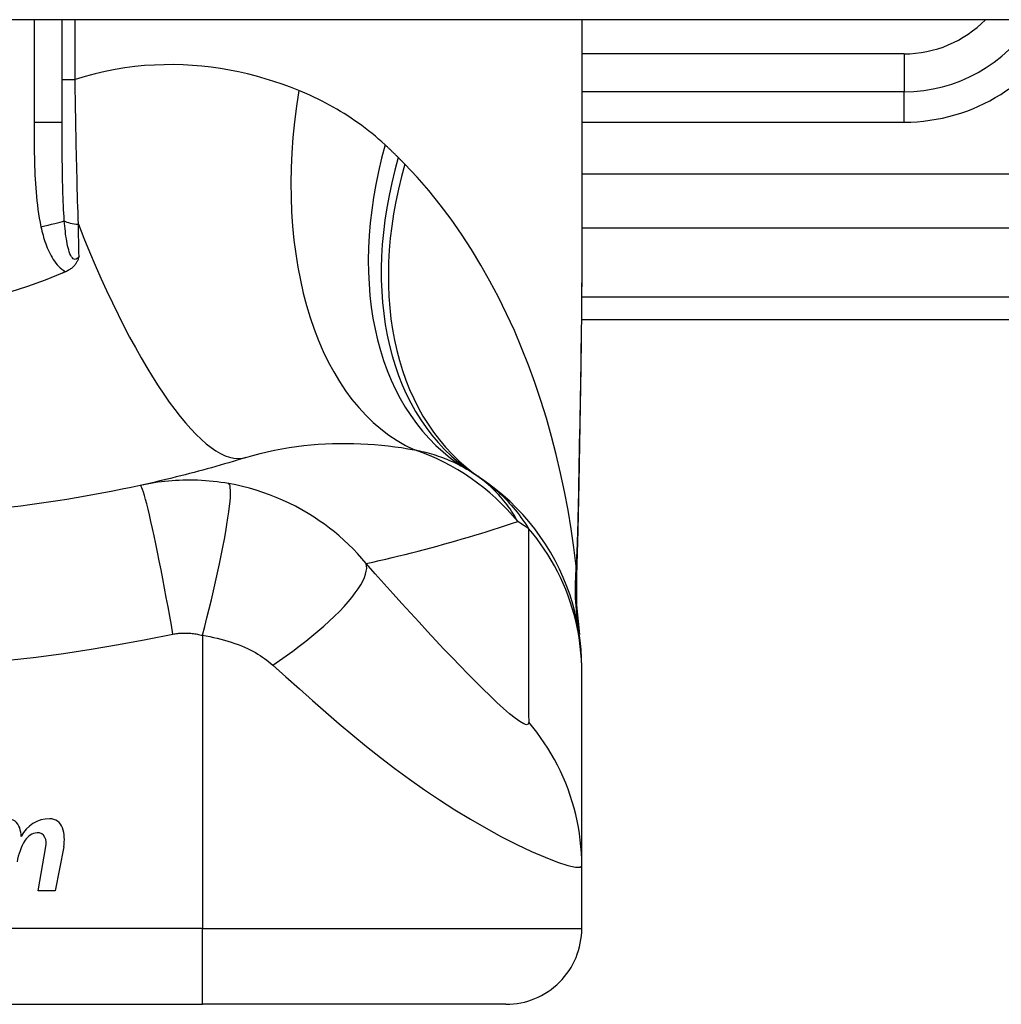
# Model space of a CAD drawing. Header units: inches. Extents: x 12 to 399, y 35 to 190.
# Tile 179 of 256: x 49.803 to 50.313, y 186.534 to 187.045. Entities that reach past the tile are written whole.
import ezdxf

# ---------------------------------------------------------------- set-up
doc = ezdxf.new("R2010")
doc.units = ezdxf.units.IN
doc.header["$MEASUREMENT"] = 0
doc.layers.add('Visible Edges(ANSI)', color=7, linetype='Continuous', lineweight=25)
doc.layers.add('Visible Tangent Edges(ANSI)', color=7, linetype='Continuous', lineweight=25)

msp = doc.modelspace()

# ---------------------------------------------------------------- linework, layer by layer
at = {"layer": 'Visible Edges(ANSI)'}
for p, q in [((53.86231792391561, 187.0446935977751), (12.25731792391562, 187.0446935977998)), ((49.82549115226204, 186.9912982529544), (49.82549115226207, 187.0446935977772)), ((50.09517619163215, 187.0446935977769), (50.09517619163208, 186.922745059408)), ((50.26249902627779, 187.0072841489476), (50.09517619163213, 187.0072841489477)), ((50.09498827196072, 186.8891739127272), (50.45934941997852, 186.889173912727)), ((50.09517619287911, 186.706144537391), (50.09517619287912, 186.7085659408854)), ((50.09517619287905, 186.6057188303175), (50.09517619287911, 186.706144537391)), ((49.81303810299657, 186.5927140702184), (49.81709362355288, 186.6157140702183)), ((49.82628012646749, 186.6155662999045), (49.82183810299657, 186.5927140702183)), ((50.09517619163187, 186.5731817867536), (50.09517619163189, 186.6057188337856)), ((49.82183810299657, 186.5927140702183), (49.81303810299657, 186.5927140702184)), ((49.52431004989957, 186.5338117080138), (49.89832579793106, 186.5338117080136)), ((50.05580611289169, 186.5338117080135), (49.89832579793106, 186.5338117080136))]:
    msp.add_line(p, q, dxfattribs=at)
at = {"layer": 'Visible Edges(ANSI)', "flags": 128}
for points in [[(49.83424936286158, 186.921853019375), (49.83413055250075, 186.9214703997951), (49.83400430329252, 186.9210901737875), (49.83386974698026, 186.920712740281), (49.83372554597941, 186.9203376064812), (49.83356940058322, 186.9199625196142), (49.83339980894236, 186.9195878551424), (49.8332153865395, 186.91921410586), (49.83301467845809, 186.9188417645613), (49.83279625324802, 186.9184712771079), (49.83255867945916, 186.9181031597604), (49.83230052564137, 186.9177378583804), (49.83202036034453, 186.9173758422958), (49.83171675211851, 186.9170176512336), (49.83138826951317, 186.9166637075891), (49.83103939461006, 186.9163200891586), (49.83067496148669, 186.9159914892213), (49.83029567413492, 186.9156778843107), (49.82990221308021, 186.915379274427), (49.82949523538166, 186.9150956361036), (49.8290754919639, 186.914826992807), (49.82864361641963, 186.9145732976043), (49.82820033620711, 186.9143345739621), (49.8277463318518, 186.9141107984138), (49.8272822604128, 186.913901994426)], [(50.09517619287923, 186.9227450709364), (50.09503274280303, 186.8937316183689), (50.09467195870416, 186.8642307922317), (50.09419819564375, 186.8343431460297), (50.09371582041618, 186.8041692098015)], [(49.8254911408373, 186.9131402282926), (49.81660460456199, 186.9095755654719), (49.80756844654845, 186.9063040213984), (49.79838989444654, 186.9033287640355)], [(49.8272822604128, 186.913901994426), (49.82720777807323, 186.9138700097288), (49.82713327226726, 186.913838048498), (49.82705876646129, 186.9138061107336), (49.82698423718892, 186.9137741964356), (49.82690970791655, 186.913742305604), (49.8268351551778, 186.9137104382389), (49.82676057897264, 186.9136785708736), (49.82668600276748, 186.9136467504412), (49.82661142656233, 186.9136149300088), (49.82653682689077, 186.9135831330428), (49.82646220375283, 186.9135513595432), (49.82638758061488, 186.91351960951), (49.82631295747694, 186.9134878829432), (49.82623831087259, 186.9134561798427), (49.82616364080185, 186.9134245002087), (49.82608897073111, 186.9133928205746), (49.82601427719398, 186.913361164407), (49.82593958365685, 186.9133295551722), (49.82586486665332, 186.9132979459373), (49.82579014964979, 186.9132663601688), (49.82571543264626, 186.9132347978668), (49.82564066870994, 186.9132032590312), (49.82556592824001, 186.9131717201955), (49.8254911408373, 186.9131402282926)], [(49.92081839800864, 186.8175013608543), (49.91861356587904, 186.8168208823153), (49.91640209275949, 186.816146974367), (49.91418397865, 186.8154796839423), (49.91195922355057, 186.8148190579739), (49.90972780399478, 186.8141650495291), (49.90748974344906, 186.8135177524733), (49.90524501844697, 186.8128771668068), (49.90299365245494, 186.8122433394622), (49.90073559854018, 186.8116162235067), (49.89847090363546, 186.8109959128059), (49.896199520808, 186.8103824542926), (49.8939214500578, 186.8097757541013), (49.89163669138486, 186.809175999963), (49.88934522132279, 186.8085830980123), (49.88704706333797, 186.8079971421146), (49.88474217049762, 186.8074181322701), (49.88243056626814, 186.8068461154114), (49.88011222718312, 186.8062810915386), (49.87778712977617, 186.8057231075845), (49.8754552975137, 186.8051722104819), (49.87311673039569, 186.8046284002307), (49.87077138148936, 186.8040917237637), (49.86841925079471, 186.8035621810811), (49.86606036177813, 186.8030398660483)], [(50.09517619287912, 186.7085659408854), (50.09508483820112, 186.7132104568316), (50.09480758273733, 186.7178898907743), (50.09434024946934, 186.7225933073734), (50.09367944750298, 186.7273094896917), (50.09282267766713, 186.7320267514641), (50.09176836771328, 186.7367329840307), (50.09051595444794, 186.7414159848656), (50.08906582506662, 186.746063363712), (50.08741944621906, 186.7506626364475), (50.0855793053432, 186.7552015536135), (50.08354889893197, 186.7596678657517), (50.0813327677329, 186.7640497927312), (50.07893642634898, 186.7683357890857), (50.07636628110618, 186.7725149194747), (50.07362967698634, 186.7765767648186), (50.0707347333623, 186.7805116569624), (50.06769027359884, 186.784310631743), (50.06450582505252, 186.7879655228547), (50.06119140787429, 186.7914691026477), (50.05775753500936, 186.7948149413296), (50.05421504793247, 186.797997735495), (50.05057505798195, 186.8010128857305), (50.04684880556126, 186.8038569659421), (50.0430476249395, 186.8065273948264)], [(50.09371582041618, 186.8041692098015), (50.09321502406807, 186.7798643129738), (50.09237419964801, 186.7560653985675)], [(49.86606036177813, 186.8030398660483), (49.86133357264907, 186.8020192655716), (49.85660246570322, 186.8010324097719), (49.85185584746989, 186.8000768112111), (49.8471005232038, 186.7991538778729), (49.84233682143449, 186.7982634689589), (49.83756509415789, 186.7974056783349), (49.83278571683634, 186.7965804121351), (49.82799913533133, 186.7957876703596), (49.82320572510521, 186.7950274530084), (49.81840576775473, 186.7942997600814), (49.81359954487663, 186.7936044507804), (49.80878729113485, 186.792941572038), (49.80396931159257, 186.7923110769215), (49.79914579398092, 186.7917129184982)], [(50.09237419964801, 186.7560653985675), (50.09242251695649, 186.7408895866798), (50.09391648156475, 186.7257700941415)]]:
    msp.add_lwpolyline(points, dxfattribs=at)
at = {"layer": 'Visible Edges(ANSI)'}
for centre, radius, start, end in [((50.26249902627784, 187.0860243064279), 0.0787401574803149, 269.9999999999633, 328.3384884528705), ((49.97401914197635, 186.7106010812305), 0.1181102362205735, 56.47918401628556, 58.69993221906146), ((49.71131792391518, 186.3140159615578), 0.59381149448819, 56.03787205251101, 56.4791840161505), ((49.79698178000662, 186.6233394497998), 0.0067565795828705, 16.99279734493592, 89.47764635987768), ((49.78508162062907, 186.6197028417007), 0.019199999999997, 3.616895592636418, 16.99279734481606), ((49.8189515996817, 186.6137247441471), 0.0163712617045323, 89.67879642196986, 153.9507817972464), ((49.81900413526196, 186.6230958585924), 0.0069999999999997, 18.47479057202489, 89.67879642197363), ((49.80743288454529, 186.6192298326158), 0.019200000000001, 348.9999999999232, 18.47479057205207), ((49.81333638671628, 186.6144420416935), 0.0084000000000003, 96.1026824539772, 147.6083346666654), ((49.8128686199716, 186.6188171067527), 0.0040000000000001, 23.54874513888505, 96.1026824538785), ((49.80901839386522, 186.6171390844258), 0.0082000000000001, 349.9922013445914, 23.54874513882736), ((49.8326917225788, 186.6027714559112), 0.0310000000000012, 148.5584146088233, 170.8256547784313), ((50.05580611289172, 186.5731817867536), 0.0393700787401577, 269.9999999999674, 0)]:
    msp.add_arc(centre, radius, start, end, dxfattribs=at)
at = {"layer": 'Visible Tangent Edges(ANSI)'}
for p, q in [((49.81091358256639, 187.0446935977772), (49.81091358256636, 186.9912982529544)), ((49.83223327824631, 187.0137384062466), (49.83223327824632, 187.0446935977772)), ((50.26249902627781, 187.0269691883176), (50.09517619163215, 187.0269691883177)), ((50.26249902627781, 187.0269691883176), (50.26249902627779, 187.0072841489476)), ((49.82549115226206, 187.0137384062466), (49.83223327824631, 187.0137384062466)), ((50.26249902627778, 186.9915361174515), (50.2624990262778, 187.0072841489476)), ((49.82549115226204, 186.9912982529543), (49.81091358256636, 186.9912982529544)), ((50.09517619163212, 186.9915361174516), (50.26249902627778, 186.9915361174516)), ((50.68526857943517, 186.9645366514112), (50.09517619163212, 186.9645366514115)), ((50.09517619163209, 186.9366978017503), (50.63923572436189, 186.93669780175)), ((50.45934941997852, 186.9007051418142), (50.09509064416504, 186.9007051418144)), ((49.89832579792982, 186.725260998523), (49.89832579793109, 186.5731817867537)), ((49.89832579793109, 186.5731817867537), (49.52431004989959, 186.573181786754)), ((49.89832579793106, 186.5338117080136), (49.89832579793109, 186.5731817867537)), ((49.89832579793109, 186.5731817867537), (50.09517619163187, 186.5731817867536))]:
    msp.add_line(p, q, dxfattribs=at)
at = {"layer": 'Visible Tangent Edges(ANSI)', "flags": 128}
for points in [[(49.94833164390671, 187.0079301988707), (49.94404029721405, 187.0096077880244), (49.93968629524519, 187.0111930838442), (49.9352718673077, 187.012681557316), (49.93079924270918, 187.0140686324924), (49.9262706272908, 187.0153497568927), (49.92168829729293, 187.0165203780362), (49.91705445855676, 187.0175759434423), (49.91237131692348, 187.0185119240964), (49.90764112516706, 187.0193237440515), (49.90286611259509, 187.0200068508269), (49.89804803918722, 187.0205575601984), (49.89318803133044, 187.0209721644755), (49.88828726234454, 187.0212461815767), (49.88334692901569, 187.0213751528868), (49.87836820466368, 187.0213546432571), (49.87335228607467, 187.0211801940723), (49.86830034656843, 187.0208473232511), (49.86321358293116, 187.0203515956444), (49.85809316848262, 187.0196885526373), (49.85294579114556, 187.0188537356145), (49.8477803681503, 187.0178439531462), (49.84260262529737, 187.0166565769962), (49.83741833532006, 187.0152889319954), (49.8322332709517, 187.0137384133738)], [(49.83390759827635, 186.9385973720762), (49.83380983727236, 186.9415941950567), (49.8337145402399, 186.9446075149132), (49.83362170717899, 186.9476366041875), (49.8335313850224, 186.9506806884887), (49.83344357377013, 186.9537390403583), (49.83335822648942, 186.9568109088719), (49.8332754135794, 186.959895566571), (49.83319508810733, 186.9629922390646), (49.83311729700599, 186.9661001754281), (49.83304196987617, 186.9692187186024), (49.83296913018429, 186.9723475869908), (49.83289868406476, 186.9754865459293), (49.83283065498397, 186.9786353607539), (49.83276499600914, 186.9817938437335), (49.83270168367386, 186.9849617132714), (49.83264067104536, 186.9881387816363), (49.83258193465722, 186.9913242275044), (49.83252549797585, 186.9945161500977), (49.83247131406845, 186.9977133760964), (49.83241935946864, 187.0009147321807), (49.83236958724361, 187.0041190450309), (49.83232202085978, 187.0073251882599), (49.83227658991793, 187.0105320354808), (49.8322332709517, 187.0137384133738)], [(49.99312901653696, 186.97972178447), (49.99145069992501, 186.9812417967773), (49.98975457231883, 186.9827309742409), (49.98804084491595, 186.9841893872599), (49.98630975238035, 186.9856171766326), (49.98456145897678, 186.9870144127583), (49.98279622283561, 186.9883812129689), (49.98101418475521, 186.9897176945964), (49.9792156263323, 186.9910239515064), (49.97740073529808, 186.9923000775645), (49.97556998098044, 186.9935460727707), (49.97372352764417, 186.9947621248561), (49.97186142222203, 186.9959484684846), (49.96998375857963, 186.9971052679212), (49.96809060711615, 186.9982327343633), (49.96618206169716, 186.9993311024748), (49.96425821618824, 187.0004005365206), (49.96231907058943, 187.0014412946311), (49.96036464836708, 187.0024534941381), (49.95839523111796, 187.0034372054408), (49.95641105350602, 187.0043924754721), (49.9544123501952, 187.0053193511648), (49.95239937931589, 187.0062179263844), (49.95037237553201, 187.0070881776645), (49.94833164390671, 187.0079301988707)], [(49.81091358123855, 186.9912982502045), (49.8109149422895, 186.9890380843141), (49.81091954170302, 186.9867777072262), (49.8109282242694, 186.9845171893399), (49.81094183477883, 186.9822566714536), (49.81096135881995, 186.9799961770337), (49.81098801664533, 186.9777357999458), (49.81102284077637, 186.975475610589), (49.81106695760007, 186.9732157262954), (49.8111213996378, 186.9709562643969), (49.81118766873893, 186.9686972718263), (49.81126754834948, 186.9664386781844), (49.81136277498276, 186.964180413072), (49.81147508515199, 186.9619223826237), (49.8116062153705, 186.9596645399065), (49.81175794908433, 186.9574067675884), (49.81193188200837, 186.9551491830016), (49.81212956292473, 186.9528930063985), (49.8123543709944, 186.9506394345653), (49.81260973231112, 186.9483896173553), (49.81289911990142, 186.9461446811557), (49.81322605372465, 186.9439057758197), (49.81359395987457, 186.9416740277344), (49.8140063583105, 186.9394506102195), (49.81446672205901, 186.9372366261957)], [(49.82661478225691, 186.9403736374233), (49.82646922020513, 186.9423247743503), (49.82633879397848, 186.9442982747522), (49.8262224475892, 186.9462928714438), (49.82611905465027, 186.9483072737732), (49.82602753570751, 186.9503402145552), (49.82594678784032, 186.9523904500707), (49.8258757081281, 186.9544566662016), (49.82581317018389, 186.9565375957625), (49.82575816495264, 186.9586319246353), (49.82571019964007, 186.9607381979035), (49.82566871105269, 186.9628560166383), (49.82563320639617, 186.9649851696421), (49.82560309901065, 186.9671253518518), (49.8255778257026, 186.96927635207), (49.82555687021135, 186.9714378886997), (49.82553966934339, 186.9736097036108), (49.82552570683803, 186.9757914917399), (49.8255147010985, 186.9779826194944), (49.82550627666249, 186.980182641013), (49.82550008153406, 186.9823910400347), (49.82549578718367, 186.9846073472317), (49.82549304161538, 186.9868310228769), (49.82549158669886, 186.9890615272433), (49.82549114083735, 186.9912982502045)], [(49.99994109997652, 186.9731791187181), (49.999662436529, 186.9734578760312), (49.99938332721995, 186.9737360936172), (49.9991037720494, 186.9740138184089), (49.99882374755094, 186.9742910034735), (49.99854330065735, 186.974567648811), (49.99826238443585, 186.9748438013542), (49.99798102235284, 186.9751193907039), (49.9976992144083, 186.9753944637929), (49.99741693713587, 186.9756689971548), (49.9971342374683, 186.9759429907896), (49.99685106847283, 186.9762164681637), (49.99656745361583, 186.9764893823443), (49.99628336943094, 186.9767617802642), (49.99599886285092, 186.9770336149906), (49.99571391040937, 186.9773049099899), (49.99542848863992, 186.9775756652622), (49.99514262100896, 186.9778458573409), (49.99485630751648, 186.9781155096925), (49.99456954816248, 186.978384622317), (49.99428234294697, 186.978653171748), (49.99399469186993, 186.9789211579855), (49.99370657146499, 186.9791885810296), (49.99341802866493, 186.9794554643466), (49.99312901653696, 186.97972178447)], [(50.00328855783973, 186.9697964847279), (50.00315010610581, 186.969937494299), (50.00301158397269, 186.9700784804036), (50.00287296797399, 186.9702194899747), (50.00273428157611, 186.9703604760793), (50.00259547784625, 186.9705014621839), (50.00245658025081, 186.9706424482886), (50.00231761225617, 186.9707834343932), (50.00217852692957, 186.9709243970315), (50.00203937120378, 186.9710653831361), (50.0019001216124, 186.9712063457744), (50.00176077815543, 186.9713472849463), (50.00162134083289, 186.9714882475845), (50.00148183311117, 186.9716291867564), (50.00134220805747, 186.9717701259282), (50.00120251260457, 186.9719110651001), (50.0010627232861, 186.9720519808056), (50.00092281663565, 186.972192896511), (50.000782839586, 186.9723338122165), (50.00064279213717, 186.9724747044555), (50.00050262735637, 186.9726155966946), (50.00036236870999, 186.9727564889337), (50.00022203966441, 186.9728973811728), (50.00008161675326, 186.9730382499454), (49.99994109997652, 186.9731791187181)], [(50.09225637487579, 186.7611296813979), (50.09106396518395, 186.7708550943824), (50.08966359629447, 186.7805613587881), (50.08805401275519, 186.7902389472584), (50.08623392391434, 186.7998784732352), (50.08420206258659, 186.8094704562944), (50.08195717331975, 186.819005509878), (50.07949795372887, 186.8284741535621), (50.07682316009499, 186.8378669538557), (50.0739317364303, 186.8471742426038), (50.0708237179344, 186.8563849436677), (50.06749748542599, 186.8654894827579), (50.06395110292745, 186.8744786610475), (50.06018262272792, 186.8833432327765), (50.05619012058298, 186.892073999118), (50.0519716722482, 186.9006616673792), (50.04752531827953, 186.9090970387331), (50.04284573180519, 186.9173752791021), (50.03792461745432, 186.9254916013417), (50.0327611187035, 186.9334285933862), (50.02735460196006, 186.9411684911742), (50.02170443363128, 186.948693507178), (50.01581016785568, 186.9559856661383), (50.00967162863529, 186.963026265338), (50.00328855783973, 186.9697964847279)], [(49.81446672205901, 186.9372366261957), (49.81471696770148, 186.9361314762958), (49.81498288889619, 186.9350254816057), (49.81526528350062, 186.9339201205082), (49.81556494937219, 186.9328169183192), (49.81588268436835, 186.9317173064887), (49.81621938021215, 186.9306228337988), (49.81657567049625, 186.9295348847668), (49.81695268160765, 186.9284548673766), (49.81735186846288, 186.9273842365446), (49.81777463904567, 186.9263245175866), (49.81822242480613, 186.9252771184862), (49.81869663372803, 186.9242435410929), (49.81919874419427, 186.9232252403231), (49.81973039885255, 186.9222240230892), (49.82029434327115, 186.9212420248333), (49.82089367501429, 186.920281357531), (49.82153146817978, 186.9193441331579), (49.82221173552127, 186.9184319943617), (49.82293823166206, 186.9175498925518), (49.82371151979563, 186.9167068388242), (49.82453195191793, 186.9159119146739), (49.82539969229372, 186.9151739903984), (49.82631511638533, 186.9145018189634), (49.8272822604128, 186.913901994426)], [(49.83424936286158, 186.921853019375), (49.83377602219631, 186.9212421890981), (49.83328200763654, 186.9207691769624), (49.83277471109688, 186.9204553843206), (49.83226145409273, 186.9203221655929), (49.8317512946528, 186.9203887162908), (49.83125598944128, 186.9206504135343), (49.83078335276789, 186.9210881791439), (49.8303409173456, 186.9216826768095), (49.82993225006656, 186.922413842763), (49.82955441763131, 186.923260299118), (49.8292072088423, 186.9242011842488), (49.82889027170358, 186.9252149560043), (49.82860151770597, 186.9262849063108), (49.82833726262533, 186.9274054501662), (49.82809464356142, 186.9285710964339), (49.82787114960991, 186.9297764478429), (49.82766525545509, 186.9310172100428), (49.82747567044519, 186.9322895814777), (49.82730101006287, 186.9335897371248), (49.82713996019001, 186.9349138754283), (49.82699155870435, 186.9362583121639), (49.82685507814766, 186.9376191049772), (49.82672972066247, 186.9389922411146), (49.82661478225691, 186.9403736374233)], [(49.83424936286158, 186.921853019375), (49.8342354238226, 186.9225414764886), (49.83422148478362, 186.9232308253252), (49.83420747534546, 186.9239210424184), (49.8341934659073, 186.9246121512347), (49.83417943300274, 186.9253041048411), (49.8341653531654, 186.9259969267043), (49.83415124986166, 186.9266905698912), (49.83413712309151, 186.9273850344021), (49.83412297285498, 186.9280802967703), (49.83410879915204, 186.9287763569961), (49.83409460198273, 186.9294732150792), (49.83408035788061, 186.930170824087), (49.83406611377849, 186.9308692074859), (49.83405182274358, 186.9315683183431), (49.83403750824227, 186.9322681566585), (49.83402317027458, 186.9329687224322), (49.83400880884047, 186.9336699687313), (49.83399442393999, 186.9343719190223), (49.8339800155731, 186.9350745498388), (49.83396558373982, 186.9357778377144), (49.83395112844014, 186.936481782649), (49.83393664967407, 186.9371863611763), (49.83392212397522, 186.9378915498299), (49.83390759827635, 186.9385973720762)], [(50.09517622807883, 186.9227450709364), (50.09517099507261, 186.9179719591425), (50.09515587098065, 186.9131840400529), (50.09513153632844, 186.9083815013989), (50.09509863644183, 186.9035646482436), (50.09505781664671, 186.898733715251), (50.09500969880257, 186.8938890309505), (50.09495492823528, 186.8890308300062), (50.09489412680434, 186.8841593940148), (50.0948279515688, 186.8792750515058), (50.09475702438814, 186.8743784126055), (50.0946818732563, 186.869470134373), (50.09460306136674, 186.8645506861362), (50.09452108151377, 186.8596203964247), (50.0944364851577, 186.8546796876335), (50.09434980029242, 186.8497289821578), (50.09426155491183, 186.8447686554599), (50.09417226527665, 186.8397989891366), (50.09408238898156, 186.8348197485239), (50.09399234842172, 186.8298310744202), (50.09390254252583, 186.8248332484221), (50.09381337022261, 186.8198266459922), (50.09372525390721, 186.8148114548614), (50.09363859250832, 186.8097880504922), (50.09355379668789, 186.8047566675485)], [(49.92081839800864, 186.8175013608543), (49.92450825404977, 186.8185962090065), (49.92822695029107, 186.8195989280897), (49.93196953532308, 186.8205099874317), (49.93573091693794, 186.8213297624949), (49.93950553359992, 186.8220593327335), (49.94328782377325, 186.8227001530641), (49.94707220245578, 186.823253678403), (49.95085296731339, 186.8237212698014), (49.95462089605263, 186.8241048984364), (49.95837202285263, 186.8244071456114), (49.96210512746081, 186.8246306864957), (49.96581898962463, 186.8247781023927), (49.9695123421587, 186.8248521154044), (49.97318394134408, 186.824855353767), (49.97683259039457, 186.8247904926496), (49.98045706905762, 186.824660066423), (49.98405596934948, 186.8244661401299), (49.98762687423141, 186.8242112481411), (49.99116739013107, 186.8238980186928), (49.99467498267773, 186.8235290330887), (49.99814725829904, 186.8231069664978), (50.00158172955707, 186.8226344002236), (50.00497593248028, 186.8221139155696), (50.00832745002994, 186.8215481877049)], [(50.00832745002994, 186.8215481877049), (50.00962711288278, 186.8212799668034), (50.01091232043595, 186.8209988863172), (50.01218286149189, 186.8207050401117), (50.01343858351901, 186.8203983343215), (50.01467934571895, 186.8200788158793), (50.01590504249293, 186.8197463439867), (50.01711555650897, 186.8194010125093), (50.01831075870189, 186.8190427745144), (50.0194906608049, 186.8186715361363), (50.02065535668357, 186.8182872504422), (50.02180486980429, 186.817889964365), (50.02293925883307, 186.8174794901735), (50.02405855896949, 186.8170558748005), (50.02516282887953, 186.8166190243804), (50.026252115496, 186.8161688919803), (50.02732641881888, 186.8157054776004), (50.02838560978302, 186.8152287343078), (50.02942972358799, 186.8147388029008), (50.03045877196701, 186.814235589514), (50.03147282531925, 186.81371914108), (50.0324719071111, 186.813189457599), (50.03345606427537, 186.8126466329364), (50.03442534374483, 186.8120905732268), (50.0353797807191, 186.8115213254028)], [(49.91206493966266, 186.803965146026), (49.90998980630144, 186.8043144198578), (49.90792288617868, 186.8046248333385), (49.90587931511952, 186.8048957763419), (49.90385468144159, 186.8051285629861), (49.90183619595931, 186.8053248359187), (49.89981099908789, 186.8054861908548), (49.89777226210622, 186.8056138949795), (49.89578031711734, 186.8057051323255), (49.89383629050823, 186.805761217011), (49.89191749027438, 186.8057851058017), (49.8900126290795, 186.8057783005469), (49.88812419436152, 186.8057412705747), (49.88625439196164, 186.8056748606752), (49.88439536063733, 186.805579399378), (49.88253550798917, 186.8054544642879), (49.88067779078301, 186.8053002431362), (49.87882692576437, 186.8051171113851), (49.87698295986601, 186.8049053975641), (49.87514532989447, 186.8046650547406), (49.8733142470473, 186.8043963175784), (49.87148992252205, 186.8040992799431), (49.86967266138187, 186.8037740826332), (49.86786293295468, 186.8034209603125), (49.86606036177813, 186.8030398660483)], [(49.89832578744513, 186.7252610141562), (49.89948683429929, 186.729756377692), (49.90064586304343, 186.7343405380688), (49.90179562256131, 186.738990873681), (49.902928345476, 186.7436822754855), (49.90403588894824, 186.7483870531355), (49.90510987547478, 186.7530754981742), (49.90614188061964, 186.7577162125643), (49.90712357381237, 186.7622769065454), (49.9080469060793, 186.7667248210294), (49.90890432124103, 186.7710275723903), (49.90968899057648, 186.7751538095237), (49.91039488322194, 186.7790741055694), (49.91101702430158, 186.7827614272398), (49.91155151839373, 186.786191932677), (49.91199569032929, 186.7893452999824), (49.91234808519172, 186.792205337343), (49.91260851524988, 186.7947600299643), (49.91277794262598, 186.7970017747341), (49.91285852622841, 186.7989272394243), (49.91285334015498, 186.8005372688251), (49.91276639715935, 186.8018365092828), (49.91260241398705, 186.8028330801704), (49.91236667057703, 186.8035380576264), (49.91206493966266, 186.803965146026)], [(49.9833090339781, 186.7625346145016), (49.98108418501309, 186.7651368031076), (49.97881005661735, 186.7676476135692), (49.97648883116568, 186.7700692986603), (49.9741219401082, 186.7724042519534), (49.97171008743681, 186.7746550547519), (49.96925390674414, 186.7768241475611), (49.96675363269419, 186.7789142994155), (49.96420659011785, 186.7809284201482), (49.9616096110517, 186.7828695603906), (49.95895952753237, 186.7847407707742), (49.9562017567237, 186.7865780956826), (49.9531579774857, 186.7884833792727), (49.94986810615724, 186.7904051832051), (49.94656312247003, 186.7921981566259), (49.94326970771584, 186.7938546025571), (49.93992797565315, 186.7954086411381), (49.9365340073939, 186.7968619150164), (49.93310556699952, 186.7982066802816), (49.92964814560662, 186.7994418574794), (49.92616066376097, 186.8005685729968), (49.92265058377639, 186.8015850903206), (49.91912675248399, 186.8024901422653), (49.91559710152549, 186.8032831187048), (49.91206493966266, 186.803965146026)], [(50.06193874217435, 186.7842721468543), (50.06133210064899, 186.7853761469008), (50.06070161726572, 186.7864764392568), (50.06004656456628, 186.7875726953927), (50.059366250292, 186.7886645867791), (50.05865997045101, 186.7897518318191), (50.05792698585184, 186.7908341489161), (50.05716661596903, 186.7919112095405), (50.05637814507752, 186.7929827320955), (50.05556085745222, 186.7940483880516), (50.0547140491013, 186.7951078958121), (50.05383700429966, 186.7961609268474), (50.05292903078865, 186.7972071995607), (50.0519893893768, 186.7982464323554), (50.05101739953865, 186.7992782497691), (50.05001207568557, 186.8003023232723), (50.04897209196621, 186.8013179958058), (50.04789611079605, 186.8023246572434), (50.04678280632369, 186.8033216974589), (50.04563084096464, 186.8043085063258), (50.0444388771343, 186.805284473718), (50.04320557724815, 186.8062489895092), (50.04192960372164, 186.8072014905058), (50.04060963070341, 186.8081413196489), (50.03924433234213, 186.8090678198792)], [(50.0430476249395, 186.8065273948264), (50.04410517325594, 186.8058014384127), (50.04515911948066, 186.805050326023), (50.04620949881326, 186.8042735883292), (50.04725636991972, 186.8034708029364), (50.04829975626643, 186.802641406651), (50.04933971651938, 186.8017849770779), (50.05037628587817, 186.8009009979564), (50.05140995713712, 186.7999887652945), (50.05244152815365, 186.7990470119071), (50.0534709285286, 186.7980747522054), (50.05449809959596, 186.7970710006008), (50.05552297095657, 186.7960348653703), (50.05654546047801, 186.7949653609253), (50.05756549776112, 186.7938614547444), (50.0585830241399, 186.7927223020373), (50.05959794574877, 186.7915468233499), (50.06061021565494, 186.7903341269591), (50.06161972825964, 186.7890832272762), (50.06262641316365, 186.7877929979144), (50.06363000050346, 186.7864617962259), (50.06463017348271, 186.7850881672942), (50.06562661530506, 186.7836705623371), (50.06661903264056, 186.7822075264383), (50.06760708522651, 186.7806976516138)], [(50.09355379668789, 186.8047566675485), (50.09352222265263, 186.802906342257), (50.09348901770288, 186.8010584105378), (50.09345414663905, 186.7992128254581), (50.09341758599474, 186.7973696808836), (50.09337927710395, 186.795529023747), (50.0933391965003, 186.793690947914), (50.09329728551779, 186.7918554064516), (50.09325349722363, 186.7900224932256), (50.09320778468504, 186.7881923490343), (50.09316011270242, 186.7863649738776), (50.09311043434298, 186.7845406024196), (50.09305867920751, 186.7827192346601), (50.09300481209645, 186.780900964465), (50.09294877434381, 186.7790859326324), (50.09289050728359, 186.7772740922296), (50.09282996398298, 186.7754656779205), (50.09276707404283, 186.7736606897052), (50.09270180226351, 186.7718592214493), (50.09263406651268, 186.7700614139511), (50.09256380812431, 186.7682673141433), (50.09249098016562, 186.7664769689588), (50.09241551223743, 186.7646905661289), (50.09233733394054, 186.7629081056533), (50.09225637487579, 186.7611296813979)], [(50.09371582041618, 186.8041692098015), (50.09371587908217, 186.8041940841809), (50.09371532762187, 186.8042189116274), (50.09371416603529, 186.8042436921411), (50.09371239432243, 186.8042684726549), (50.09371002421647, 186.8042932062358), (50.09370704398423, 186.804317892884), (50.09370346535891, 186.8043425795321), (50.0936993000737, 186.8043672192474), (50.09369452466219, 186.80439181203), (50.093689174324, 186.8044164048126), (50.09368322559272, 186.8044409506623), (50.09367669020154, 186.8044654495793), (50.09366957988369, 186.8044899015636), (50.09366188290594, 186.8045143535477), (50.09365362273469, 186.8045387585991), (50.09364477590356, 186.8045631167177), (50.09363536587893, 186.8045874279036), (50.09362539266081, 186.8046117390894), (50.0936148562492, 186.8046359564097), (50.09360375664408, 186.8046601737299), (50.09359209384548, 186.8046843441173), (50.09357987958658, 186.8047085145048), (50.09356711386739, 186.8047325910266), (50.09355379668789, 186.8047566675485)], [(49.8829943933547, 186.7259237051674), (49.88217236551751, 186.7305571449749), (49.88132236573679, 186.7352788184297), (49.88044800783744, 186.7400638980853), (49.87955356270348, 186.7448845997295), (49.87864393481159, 186.7497102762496), (49.87772459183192, 186.7545080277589), (49.87680151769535, 186.7592432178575), (49.8758810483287, 186.7638801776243), (49.87496975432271, 186.7683828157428), (49.87407441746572, 186.7727156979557), (49.87320170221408, 186.7768447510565), (49.87235810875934, 186.7807382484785), (49.87154978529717, 186.7843674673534), (49.87078236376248, 186.7877073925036), (49.87006086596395, 186.7907374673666), (49.86938953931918, 186.7934418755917), (49.86877185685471, 186.7958096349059), (49.86821037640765, 186.7978349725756), (49.86770683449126, 186.7995168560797), (49.86726205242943, 186.8008589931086), (49.86687607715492, 186.8018692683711), (49.86654815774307, 186.8025592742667), (49.86627690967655, 186.8029437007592), (49.86606036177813, 186.8030398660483)], [(49.9833090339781, 186.7625346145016), (49.98670412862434, 186.7632940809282), (49.99008863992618, 186.7640665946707), (49.99346263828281, 186.7648520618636), (49.9968261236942, 186.7656504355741), (50.00017911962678, 186.7664617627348), (50.00352169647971, 186.7672859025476), (50.006853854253, 186.7681228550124), (50.01017566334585, 186.7689725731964), (50.01348712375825, 186.7698350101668), (50.01678828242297, 186.7707101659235), (50.02007916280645, 186.7715978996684), (50.02335982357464, 186.772498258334), (50.02663027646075, 186.7734111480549), (50.02989056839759, 186.7743365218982), (50.03314069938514, 186.775274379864), (50.03638071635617, 186.7762247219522), (50.03961061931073, 186.7771874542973), (50.04283044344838, 186.7781625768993), (50.04604020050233, 186.779150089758), (50.04923990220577, 186.780149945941), (50.05242959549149, 186.7811620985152), (50.0556092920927, 186.7821865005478), (50.05877899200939, 186.7832231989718), (50.06193874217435, 186.7842721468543)], [(50.06760708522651, 186.7806976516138), (50.06760708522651, 186.7764978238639), (50.0676070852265, 186.7722987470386), (50.0676070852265, 186.7681166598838), (50.06760708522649, 186.7639351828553), (50.06760708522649, 186.7597494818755), (50.06760708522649, 186.7555627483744), (50.06760708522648, 186.7513769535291), (50.06760708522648, 186.7471917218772), (50.06760708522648, 186.7430062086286), (50.06760708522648, 186.7388205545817), (50.06760708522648, 186.7346349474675), (50.06760708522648, 186.7304493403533), (50.06760708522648, 186.7262637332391), (50.06760708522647, 186.722078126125), (50.06760708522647, 186.7178926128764), (50.06760708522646, 186.7137071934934), (50.06760708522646, 186.7095213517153), (50.06760708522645, 186.7053351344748), (50.06760708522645, 186.701149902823), (50.06760708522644, 186.6969648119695), (50.06760708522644, 186.6927753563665), (50.06760708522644, 186.6885808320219), (50.06759167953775, 186.6844118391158), (50.06763943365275, 186.6801845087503)], [(50.09517619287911, 186.706144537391), (50.09512809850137, 186.7094573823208), (50.0949829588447, 186.7127828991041), (50.09473968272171, 186.7161169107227), (50.09439736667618, 186.7194553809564), (50.09395538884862, 186.7227939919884), (50.09341335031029, 186.7261285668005), (50.09277111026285, 186.7294546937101), (50.09202879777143, 186.7327680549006), (50.09118677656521, 186.736064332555), (50.09024569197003, 186.7393391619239), (50.08920642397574, 186.7425882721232), (50.08807014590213, 186.745807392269), (50.08683825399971, 186.7489923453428), (50.0855124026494, 186.7521390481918), (50.08409448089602, 186.7552435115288), (50.08258661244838, 186.7583018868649), (50.08099114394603, 186.7613104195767), (50.07931062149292, 186.7642655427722), (50.07754779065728, 186.7671638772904), (50.07570558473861, 186.7700022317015), (50.07378710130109, 186.7727774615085), (50.07179557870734, 186.7754868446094), (50.06973440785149, 186.7781277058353), (50.06760708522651, 186.7806976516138)], [(49.93478890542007, 186.7098525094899), (49.93827084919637, 186.7122076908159), (49.94173915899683, 186.7146280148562), (49.94517691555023, 186.7171054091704), (49.94856647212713, 186.7196306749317), (49.95188961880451, 186.7221936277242), (49.95512784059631, 186.7247833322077), (49.95826262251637, 186.7273878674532), (49.96127573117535, 186.7299948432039), (49.96414951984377, 186.7325914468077), (49.96686728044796, 186.7351644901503), (49.96941352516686, 186.7377009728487), (49.97177424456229, 186.7401878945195), (49.97393723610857, 186.7426127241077), (49.97589224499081, 186.7449636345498), (49.97763108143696, 186.7472294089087), (49.97914790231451, 186.7494000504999), (49.98043907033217, 186.7514665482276), (49.98150322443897, 186.7534211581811), (49.98234130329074, 186.7552574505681), (49.98295624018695, 186.7569703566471), (49.98335303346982, 186.7585562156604), (49.98353834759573, 186.7600126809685), (49.98352048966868, 186.7613387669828), (49.9833090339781, 186.7625346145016)], [(50.06763943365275, 186.6801845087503), (50.06738876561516, 186.6791415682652), (50.06651465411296, 186.6788539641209), (50.06504237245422, 186.6793189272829), (50.06302482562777, 186.6804888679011), (50.06054522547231, 186.6822809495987), (50.05769089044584, 186.6845965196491), (50.0545363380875, 186.6873453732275), (50.05114349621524, 186.6904492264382), (50.04756471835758, 186.6938403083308), (50.04383518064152, 186.6974703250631), (50.03998323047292, 186.7012994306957), (50.03602731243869, 186.705300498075), (50.03198276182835, 186.7094509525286), (50.02785948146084, 186.7137358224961), (50.02366543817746, 186.7181428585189), (50.01940533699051, 186.722664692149), (50.01508175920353, 186.7272972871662), (50.01069891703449, 186.7320349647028), (50.00626480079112, 186.7368689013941), (50.00178659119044, 186.7417912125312), (49.99725682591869, 186.7468112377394), (49.99265903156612, 186.7519499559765), (49.98798478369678, 186.7572196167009), (49.9833090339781, 186.7625346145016)], [(50.09235342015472, 186.7581539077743), (50.0923492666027, 186.758221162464), (50.09234513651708, 186.7582938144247), (50.09234102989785, 186.7583718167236), (50.09233694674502, 186.7584551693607), (50.09233287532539, 186.7585437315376), (50.09232881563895, 186.7586374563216), (50.09232479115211, 186.758736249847), (50.09232076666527, 186.7588401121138), (50.09231675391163, 186.7589489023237), (50.09231275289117, 186.7590625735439), (50.09230876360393, 186.7591810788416), (50.09230477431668, 186.759304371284), (50.09230078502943, 186.7594323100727), (50.09229680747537, 186.7595649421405), (50.09229281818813, 186.7597020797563), (50.09228881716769, 186.75984372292), (50.09228481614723, 186.7599898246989), (50.09228080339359, 186.7601402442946), (50.09227677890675, 186.7602949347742), (50.09227273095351, 186.7604538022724), (50.09226867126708, 186.760616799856), (50.09226459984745, 186.7607838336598), (50.09226049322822, 186.760954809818), (50.09225637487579, 186.7611296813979)], [(50.09237373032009, 186.7560653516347), (50.09237743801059, 186.7561527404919), (50.09238075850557, 186.756240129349), (50.09238366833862, 186.7563274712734), (50.09238619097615, 186.756414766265), (50.09238831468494, 186.7565020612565), (50.09239005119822, 186.7565893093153), (50.09239137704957, 186.7566765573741), (50.09239231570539, 186.7567637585), (50.09239285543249, 186.7568509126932), (50.09239299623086, 186.7569380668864), (50.09239273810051, 186.757025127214), (50.09239209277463, 186.7571121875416), (50.09239104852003, 186.7571992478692), (50.09238960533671, 186.7572862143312), (50.09238776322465, 186.7573731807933), (50.09238553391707, 186.7574601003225), (50.09238290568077, 186.7575469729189), (50.09237987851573, 186.7576337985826), (50.09237646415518, 186.7577205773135), (50.0923726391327, 186.7578073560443), (50.09236842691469, 186.7578940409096), (50.09236382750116, 186.7579807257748), (50.0923588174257, 186.7580673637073), (50.09235342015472, 186.7581539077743)], [(49.79763648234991, 186.7122963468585), (49.81195412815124, 186.7139541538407), (49.8262392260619, 186.7158696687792), (49.84048745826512, 186.7180440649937), (49.85469417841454, 186.7204787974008), (49.86885281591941, 186.7231749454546), (49.8829943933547, 186.7259237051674)], [(49.8829943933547, 186.7259237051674), (49.88360670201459, 186.7260259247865), (49.88422098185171, 186.7261172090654), (49.88483725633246, 186.7261976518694), (49.88545531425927, 186.7262672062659), (49.88607499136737, 186.7263257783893), (49.88669609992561, 186.7263733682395), (49.88731852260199, 186.7264099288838), (49.88794235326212, 186.726435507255), (49.88856749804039, 186.7264500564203), (49.88919233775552, 186.7264534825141), (49.88981579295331, 186.7264456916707), (49.89044166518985, 186.7264268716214), (49.89107244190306, 186.7263970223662), (49.8917073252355, 186.7263559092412), (49.89234539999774, 186.7263033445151), (49.89299032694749, 186.7262389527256), (49.89364945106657, 186.726161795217), (49.89432227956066, 186.7260715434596), (49.89498886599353, 186.7259690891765), (49.89565136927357, 186.7258541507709), (49.8963139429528, 186.7257262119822), (49.89698069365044, 186.7255848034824), (49.89765300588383, 186.7254296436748), (49.89832578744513, 186.7252610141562)], [(49.89832578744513, 186.7252610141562), (49.90024864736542, 186.7249434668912), (49.9021636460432, 186.7245880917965), (49.90406860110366, 186.7241949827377), (49.90595874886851, 186.7237647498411), (49.90782892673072, 186.7232981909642), (49.90967467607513, 186.7227964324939), (49.9114962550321, 186.7222594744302), (49.91329037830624, 186.721688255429), (49.91504709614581, 186.7210856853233), (49.91676833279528, 186.7204517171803), (49.91848621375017, 186.7197763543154), (49.92018593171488, 186.719062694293), (49.92174276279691, 186.7183558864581), (49.92313575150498, 186.7176717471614), (49.92446118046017, 186.7169793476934), (49.92574842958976, 186.7162679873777), (49.92699907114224, 186.7155373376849), (49.92821470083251, 186.7147868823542), (49.92939670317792, 186.7140162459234), (49.93054484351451, 186.7132251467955), (49.93165874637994, 186.7124133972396), (49.93273798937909, 186.7115807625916), (49.93378175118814, 186.710727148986), (49.93478890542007, 186.7098525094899)], [(49.93478890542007, 186.7098525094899), (49.94166148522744, 186.7037091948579), (49.94858867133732, 186.6975378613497), (49.95547159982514, 186.6914330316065), (49.96235495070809, 186.6853916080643), (49.96929811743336, 186.6794017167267), (49.9763418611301, 186.673463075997), (49.98349913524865, 186.6675925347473), (49.99077916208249, 186.6618081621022), (49.9981931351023, 186.6561246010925), (50.00575447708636, 186.650554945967), (50.01346759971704, 186.6451157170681), (50.0213247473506, 186.639828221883), (50.02931064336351, 186.6347163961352), (50.03738879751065, 186.6298120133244), (50.04550954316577, 186.6251512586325), (50.05358855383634, 186.6207829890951), (50.06151753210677, 186.6167646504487), (50.06913240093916, 186.6131730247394), (50.07623524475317, 186.6100954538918), (50.08258262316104, 186.6076313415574), (50.08789121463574, 186.6058882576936), (50.09188083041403, 186.6049581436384), (50.09434947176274, 186.6048977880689), (50.09517619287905, 186.6057188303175)], [(50.09517619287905, 186.6057188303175), (50.09512815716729, 186.6090349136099), (50.0949831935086, 186.6123630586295), (50.09474018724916, 186.6156991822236), (50.09439827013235, 186.6190391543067), (50.0939567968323, 186.6223787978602), (50.09341536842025, 186.6257137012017), (50.09277386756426, 186.6290396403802), (50.0920323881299, 186.6323521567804), (50.09119131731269, 186.6356469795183), (50.09025130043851, 186.6389197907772), (50.08921321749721, 186.6421661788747), (50.08807823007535, 186.6453819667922), (50.08684773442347, 186.6485629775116), (50.08552339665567, 186.6517050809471), (50.08410710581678, 186.6548043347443), (50.08260098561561, 186.6578568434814), (50.08100735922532, 186.6608588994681), (50.07932880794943, 186.6638069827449), (50.0775680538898, 186.6666976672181), (50.07572804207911, 186.6695277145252), (50.07381185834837, 186.6722941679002), (50.07182275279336, 186.6749941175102), (50.06976411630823, 186.6776250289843), (50.06763943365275, 186.6801845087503)]]:
    msp.add_lwpolyline(points, dxfattribs=at)
at = {"layer": 'Visible Tangent Edges(ANSI)'}
for centre, radius, start, end in [((50.26249902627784, 187.0860243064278), 0.0590551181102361, 269.9999999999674, 315.5836923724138), ((50.26249902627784, 187.0860243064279), 0.0944881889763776, 269.9999999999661, 334.060829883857), ((49.83203943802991, 186.4134201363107), 0.4363311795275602, 57.32434627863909, 58.20431596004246)]:
    msp.add_arc(centre, radius, start, end, dxfattribs=at)
for centre, major_axis, ratio, start_param, end_param in [((50.06987715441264, 187.0079302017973), (-0.0508294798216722, -0.190174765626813), 0.604241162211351, 4.872506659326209, 6.187735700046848), ((50.13764752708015, 186.9797217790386), (-0.1022677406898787, -0.1682004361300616), 0.6786015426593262, 5.103707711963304, 6.283185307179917), ((50.14795297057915, 186.9731791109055), (-0.1087086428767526, -0.16411126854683), 0.6890586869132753, 5.140583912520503, 6.283185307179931), ((50.1530170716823, 186.9697964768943), (-0.1099694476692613, -0.1632690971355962), 0.6969087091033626, 5.151259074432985, 6.283185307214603), ((49.80917703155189, 186.9372366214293), (-0.0192705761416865, -0.0040181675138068), 0.0568534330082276, 1.836986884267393, 2.689915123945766), ((49.83533367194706, 186.9419421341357), (0.0098425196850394, -5.5e-15), 0.3434526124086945, 3.624091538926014, 4.566988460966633), ((49.86242900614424, 187.0054927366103), (0.0583894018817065, -0.1879913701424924), 0.2492511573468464, 4.997806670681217, 6.283185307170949), ((49.97139761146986, 186.7097190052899), (0.0374595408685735, -0.1120125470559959), 0.9920021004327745, 1.934246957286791, 2.496048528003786), ((50.28760942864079, 186.7611296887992), (-0.1940896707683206, -0.0328523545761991), 0.8025726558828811, 6.075329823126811, 6.283185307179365), ((50.28866734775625, 186.7544437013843), (-0.1947508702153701, -0.0286736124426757), 0.9169404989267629, 6.103459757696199, 6.283185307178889)]:
    msp.add_ellipse(centre, major_axis=major_axis, ratio=ratio, start_param=start_param, end_param=end_param, dxfattribs=at)

doc.saveas('drawing.dxf')
